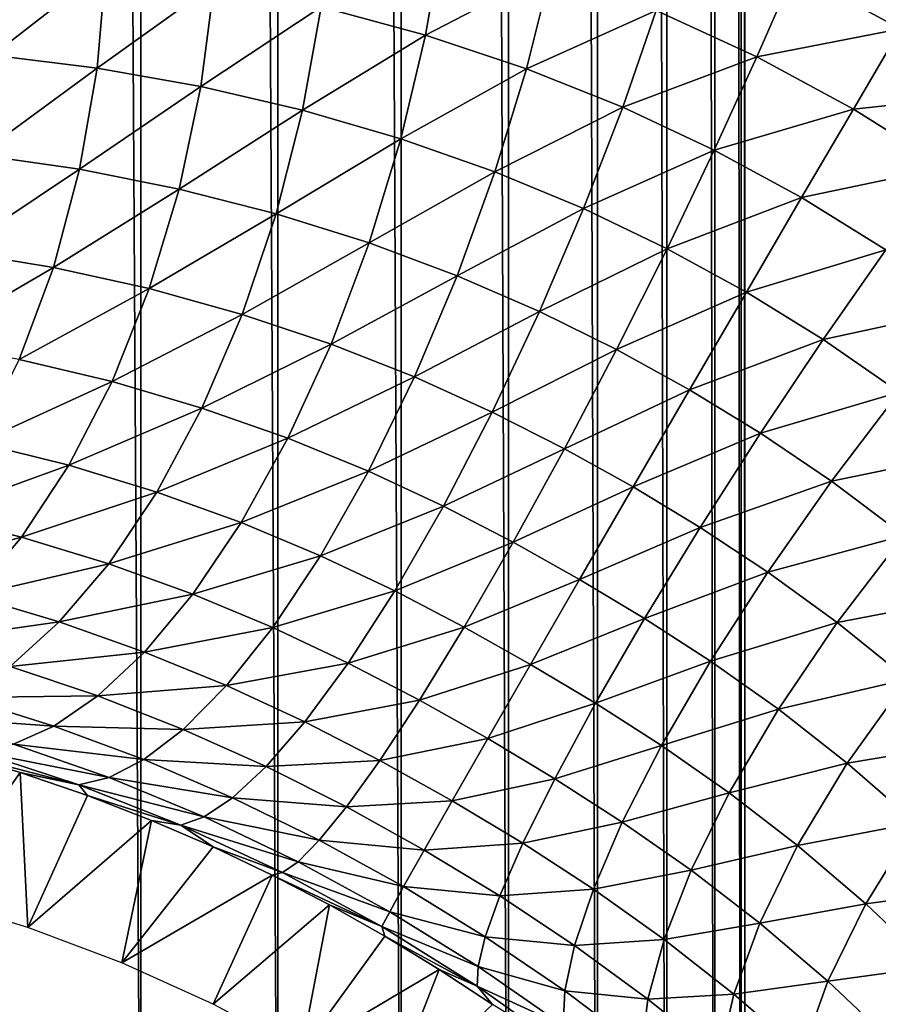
# Model space of a CAD drawing. Header units: millimetres. Extents: x -100 to 100, y -30 to 32.
# Tile 55 of 127: x -5.16 to -4.557, y -8.562 to -7.871. Entities that reach past the tile are written whole.
import ezdxf

# ---------------------------------------------------------------- set-up
doc = ezdxf.new("R2010")
doc.units = ezdxf.units.MM
doc.header["$LTSCALE"] = 81.481481
for name, color, linetype in [('3', 7, 'CONTINUOUS'), ('53', 7, 'CONTINUOUS'), ('6', 7, 'CONTINUOUS'), ('61', 7, 'CONTINUOUS'), ('62', 7, 'CONTINUOUS'), ('65', 7, 'CONTINUOUS'), ('70', 7, 'CONTINUOUS'), ('72', 7, 'CONTINUOUS'), ('75', 7, 'CONTINUOUS'), ('81', 7, 'CONTINUOUS'), ('83', 7, 'CONTINUOUS')]:
    doc.layers.add(name, color=color, linetype=linetype)

msp = doc.modelspace()

# ---------------------------------------------------------------- linework, layer by layer
at = {"layer": '3', "color": 7, "linetype": 'Continuous'}
for points in [[(-100, 30, -2), (100, 30, -2), (-100, -30, -2), (-100, 30, -2)], [(-100, -30, -2), (100, 30, -2), (100, -30, -2), (-100, -30, -2)]]:
    msp.add_3dface(points, dxfattribs=at)
at = {"layer": '53', "color": 7, "linetype": 'Continuous'}
for points in [[(79, 27.8, 669.2), (-79, 27.8, 669.2), (79, -27.8, 669.2), (79, 27.8, 669.2)], [(79, -27.8, 669.2), (-79, 27.8, 669.2), (-79, -27.8, 669.2), (79, -27.8, 669.2)]]:
    msp.add_3dface(points, dxfattribs=at)
at = {"layer": '6', "color": 7, "linetype": 'Continuous'}
for points in [[(-98, -28), (98, -28), (-98, 28), (-98, -28)], [(-98, 28), (98, -28), (98, 28), (-98, 28)]]:
    msp.add_3dface(points, dxfattribs=at)
at = {"layer": '61', "color": 7, "linetype": 'Continuous'}
for points in [[(51, 23, 14), (51, -23, 14), (-50, -23, 14), (51, 23, 14)], [(-50, 23, 14), (51, 23, 14), (-50, -23, 14), (-50, 23, 14)]]:
    msp.add_3dface(points, dxfattribs=at)
at = {"layer": '62', "color": 7, "linetype": 'Continuous'}
for points in [[(-50, -23, 18), (51, -23, 18), (-50, 23, 18), (-50, -23, 18)], [(-50, 23, 18), (51, -23, 18), (51, 23, 18), (-50, 23, 18)]]:
    msp.add_3dface(points, dxfattribs=at)
at = {"layer": '65', "linetype": 'Continuous'}
for points in [[(38, -12, 3.1), (38, -3, 3.1), (-5.14369, 10.29799, 3.1), (38, -12, 3.1)], [(-5.04195, 10.2423, 3.1), (38, -12, 3.1), (-5.14369, 10.29799, 3.1), (-5.04195, 10.2423, 3.1)], [(11.39107, 0.7547, 3.1), (38, -12, 3.1), (-5.04195, 10.2423, 3.1), (11.39107, 0.7547, 3.1)], [(-4.65088, 9.56496, 3.1), (-4.65352, 9.449, 3.1), (-4.65088, -9.56496, 3.1), (-4.65088, 9.56496, 3.1)], [(10.50984, -0.69443, 3.1), (-4.65088, 9.56496, 3.1), (-4.65088, -9.56496, 3.1), (10.50984, -0.69443, 3.1)], [(-4.65352, 9.449, 3.1), (-4.67193, 9.33445, 3.1), (-4.65352, -9.449, 3.1), (-4.65352, 9.449, 3.1)], [(-4.65088, -9.56496, 3.1), (-4.65352, 9.449, 3.1), (-4.65352, -9.449, 3.1), (-4.65088, -9.56496, 3.1)], [(-4.67193, 9.33445, 3.1), (-4.70577, 9.22346, 3.1), (-4.67193, -9.33445, 3.1), (-4.67193, 9.33445, 3.1)], [(-4.65352, -9.449, 3.1), (-4.67193, 9.33445, 3.1), (-4.67193, -9.33445, 3.1), (-4.65352, -9.449, 3.1)], [(-4.70577, 9.22346, 3.1), (-4.7544, 9.11814, 3.1), (-4.70577, -9.22346, 3.1), (-4.70577, 9.22346, 3.1)], [(-4.67193, -9.33445, 3.1), (-4.70577, 9.22346, 3.1), (-4.70577, -9.22346, 3.1), (-4.67193, -9.33445, 3.1)], [(-4.7544, 9.11814, 3.1), (-4.8169, 9.02044, 3.1), (-4.7544, -9.11814, 3.1), (-4.7544, 9.11814, 3.1)], [(-4.70577, -9.22346, 3.1), (-4.7544, 9.11814, 3.1), (-4.7544, -9.11814, 3.1), (-4.70577, -9.22346, 3.1)], [(-4.8169, 9.02044, 3.1), (-4.89216, 8.93212, 3.1), (-4.8169, -9.02044, 3.1), (-4.8169, 9.02044, 3.1)], [(-4.7544, -9.11814, 3.1), (-4.8169, 9.02044, 3.1), (-4.8169, -9.02044, 3.1), (-4.7544, -9.11814, 3.1)], [(-4.89216, 8.93212, 3.1), (-4.97874, 8.85488, 3.1), (-4.89216, -8.93212, 3.1), (-4.89216, 8.93212, 3.1)], [(-4.8169, -9.02044, 3.1), (-4.89216, 8.93212, 3.1), (-4.89216, -8.93212, 3.1), (-4.8169, -9.02044, 3.1)], [(-4.97874, 8.85488, 3.1), (-5.075, 8.79016, 3.1), (-4.97874, -8.85488, 3.1), (-4.97874, 8.85488, 3.1)], [(-4.89216, -8.93212, 3.1), (-4.97874, 8.85488, 3.1), (-4.97874, -8.85488, 3.1), (-4.89216, -8.93212, 3.1)], [(-5.075, 8.79016, 3.1), (-5.17918, 8.73915, 3.1), (-5.075, -8.79016, 3.1), (-5.075, 8.79016, 3.1)], [(-4.97874, -8.85488, 3.1), (-5.075, 8.79016, 3.1), (-5.075, -8.79016, 3.1), (-4.97874, -8.85488, 3.1)], [(-5.075, -8.79016, 3.1), (-5.17918, 8.73915, 3.1), (-5.17918, -8.73915, 3.1), (-5.075, -8.79016, 3.1)], [(10.60893, -0.7547, 3.1), (10.50984, -0.69443, 3.1), (-4.65088, -9.56496, 3.1), (10.60893, -0.7547, 3.1)], [(10.71534, -0.80092, 3.1), (10.60893, -0.7547, 3.1), (-4.65088, -9.56496, 3.1), (10.71534, -0.80092, 3.1)], [(46, -16, 3.1), (10.71534, -0.80092, 3.1), (-4.65088, -9.56496, 3.1), (46, -16, 3.1)]]:
    msp.add_3dface(points, dxfattribs=at)
at = {"layer": '70', "color": 253, "linetype": 'Continuous', "true_color": 0xaab4c3}
for points in [[(-4.94842, -7.86169, 6.5228), (-4.86293, -7.81156, 6.47075), (-4.87508, -7.88151, 6.48506), (-4.94842, -7.86169, 6.5228)], [(-4.86293, -7.81156, 6.47075), (-4.7868, -7.83571, 6.43935), (-4.87508, -7.88151, 6.48506), (-4.86293, -7.81156, 6.47075)], [(-5.17572, -7.82599, 6.68044), (-5.09962, -7.83385, 6.62127), (-5.17902, -7.89554, 6.67921), (-5.17572, -7.82599, 6.68044)], [(-4.61632, -7.8369, 6.37577), (-4.51249, -7.82771, 6.33602), (-4.54162, -7.87712, 6.37134), (-4.61632, -7.8369, 6.37577)], [(-5.17902, -7.89554, 6.67921), (-5.09962, -7.83385, 6.62127), (-5.10568, -7.90461, 6.62139), (-5.17902, -7.89554, 6.67921)], [(-5.09962, -7.83385, 6.62127), (-5.02354, -7.84574, 6.56839), (-5.10568, -7.90461, 6.62139), (-5.09962, -7.83385, 6.62127)], [(-4.87508, -7.88151, 6.48506), (-4.7868, -7.83571, 6.43935), (-4.80431, -7.90503, 6.45573), (-4.87508, -7.88151, 6.48506)], [(-4.7868, -7.83571, 6.43935), (-4.71317, -7.86417, 6.41701), (-4.80431, -7.90503, 6.45573), (-4.7868, -7.83571, 6.43935)], [(-4.71317, -7.86417, 6.41701), (-4.61632, -7.8369, 6.37577), (-4.64244, -7.89676, 6.40387), (-4.71317, -7.86417, 6.41701)], [(-4.61632, -7.8369, 6.37577), (-4.54162, -7.87712, 6.37134), (-4.64244, -7.89676, 6.40387), (-4.61632, -7.8369, 6.37577)], [(-5.10568, -7.90461, 6.62139), (-5.02354, -7.84574, 6.56839), (-5.03282, -7.91751, 6.57001), (-5.10568, -7.90461, 6.62139)], [(-5.02354, -7.84574, 6.56839), (-4.94842, -7.86169, 6.5228), (-5.03282, -7.91751, 6.57001), (-5.02354, -7.84574, 6.56839)], [(-5.03282, -7.91751, 6.57001), (-4.94842, -7.86169, 6.5228), (-4.96144, -7.93415, 6.52602), (-5.03282, -7.91751, 6.57001)], [(-4.94842, -7.86169, 6.5228), (-4.87508, -7.88151, 6.48506), (-4.96144, -7.93415, 6.52602), (-4.94842, -7.86169, 6.5228)], [(-4.80431, -7.90503, 6.45573), (-4.71317, -7.86417, 6.41701), (-4.73671, -7.93202, 6.43515), (-4.80431, -7.90503, 6.45573)], [(-4.71317, -7.86417, 6.41701), (-4.64244, -7.89676, 6.40387), (-4.73671, -7.93202, 6.43515), (-4.71317, -7.86417, 6.41701)], [(-4.64244, -7.89676, 6.40387), (-4.54162, -7.87712, 6.37134), (-4.57469, -7.93339, 6.39989), (-4.64244, -7.89676, 6.40387)], [(-4.54162, -7.87712, 6.37134), (-4.4701, -7.92211, 6.37698), (-4.57469, -7.93339, 6.39989), (-4.54162, -7.87712, 6.37134)], [(-4.96144, -7.93415, 6.52602), (-4.87508, -7.88151, 6.48506), (-4.89238, -7.95421, 6.4899), (-4.96144, -7.93415, 6.52602)], [(-4.87508, -7.88151, 6.48506), (-4.80431, -7.90503, 6.45573), (-4.89238, -7.95421, 6.4899), (-4.87508, -7.88151, 6.48506)], [(-5.17902, -7.89554, 6.67921), (-5.10568, -7.90461, 6.62139), (-5.18869, -7.9654, 6.67021), (-5.17902, -7.89554, 6.67921)], [(-4.73671, -7.93202, 6.43515), (-4.64244, -7.89676, 6.40387), (-4.67242, -7.96221, 6.42319), (-4.73671, -7.93202, 6.43515)], [(-4.64244, -7.89676, 6.40387), (-4.57469, -7.93339, 6.39989), (-4.67242, -7.96221, 6.42319), (-4.64244, -7.89676, 6.40387)], [(-5.18869, -7.9654, 6.67021), (-5.10568, -7.90461, 6.62139), (-5.11798, -7.97566, 6.6131), (-5.18869, -7.9654, 6.67021)], [(-5.10568, -7.90461, 6.62139), (-5.03282, -7.91751, 6.57001), (-5.11798, -7.97566, 6.6131), (-5.10568, -7.90461, 6.62139)], [(-4.89238, -7.95421, 6.4899), (-4.80431, -7.90503, 6.45573), (-4.82646, -7.97735, 6.4621), (-4.89238, -7.95421, 6.4899)], [(-4.80431, -7.90503, 6.45573), (-4.73671, -7.93202, 6.43515), (-4.82646, -7.97735, 6.4621), (-4.80431, -7.90503, 6.45573)], [(-5.11798, -7.97566, 6.6131), (-5.03282, -7.91751, 6.57001), (-5.04809, -7.98957, 6.56252), (-5.11798, -7.97566, 6.6131)], [(-5.03282, -7.91751, 6.57001), (-4.96144, -7.93415, 6.52602), (-5.04809, -7.98957, 6.56252), (-5.03282, -7.91751, 6.57001)], [(-4.57469, -7.93339, 6.39989), (-4.4701, -7.92211, 6.37698), (-4.50965, -7.97411, 6.40496), (-4.57469, -7.93339, 6.39989)], [(-5.04809, -7.98957, 6.56252), (-4.96144, -7.93415, 6.52602), (-4.98006, -8.00696, 6.51941), (-5.04809, -7.98957, 6.56252)], [(-4.96144, -7.93415, 6.52602), (-4.89238, -7.95421, 6.4899), (-4.98006, -8.00696, 6.51941), (-4.96144, -7.93415, 6.52602)], [(-4.82646, -7.97735, 6.4621), (-4.73671, -7.93202, 6.43515), (-4.76423, -8.00322, 6.44284), (-4.82646, -7.97735, 6.4621)], [(-4.73671, -7.93202, 6.43515), (-4.67242, -7.96221, 6.42319), (-4.76423, -8.00322, 6.44284), (-4.73671, -7.93202, 6.43515)], [(-4.67242, -7.96221, 6.42319), (-4.57469, -7.93339, 6.39989), (-4.6111, -7.99554, 6.41959), (-4.67242, -7.96221, 6.42319)], [(-4.57469, -7.93339, 6.39989), (-4.50965, -7.97411, 6.40496), (-4.6111, -7.99554, 6.41959), (-4.57469, -7.93339, 6.39989)], [(-4.98006, -8.00696, 6.51941), (-4.89238, -7.95421, 6.4899), (-4.91472, -8.02739, 6.48419), (-4.98006, -8.00696, 6.51941)], [(-4.89238, -7.95421, 6.4899), (-4.82646, -7.97735, 6.4621), (-4.91472, -8.02739, 6.48419), (-4.89238, -7.95421, 6.4899)], [(-5.18869, -7.9654, 6.67021), (-5.11798, -7.97566, 6.6131), (-5.20464, -8.03337, 6.65346), (-5.18869, -7.9654, 6.67021)], [(-4.76423, -8.00322, 6.44284), (-4.67242, -7.96221, 6.42319), (-4.7056, -8.03141, 6.43176), (-4.76423, -8.00322, 6.44284)], [(-4.67242, -7.96221, 6.42319), (-4.6111, -7.99554, 6.41959), (-4.7056, -8.03141, 6.43176), (-4.67242, -7.96221, 6.42319)], [(-5.20464, -8.03337, 6.65346), (-5.11798, -7.97566, 6.6131), (-5.13633, -8.04465, 6.59638), (-5.20464, -8.03337, 6.65346)], [(-5.11798, -7.97566, 6.6131), (-5.04809, -7.98957, 6.56252), (-5.13633, -8.04465, 6.59638), (-5.11798, -7.97566, 6.6131)], [(-4.6111, -7.99554, 6.41959), (-4.50965, -7.97411, 6.40496), (-4.55204, -8.03228, 6.42417), (-4.6111, -7.99554, 6.41959)], [(-4.91472, -8.02739, 6.48419), (-4.82646, -7.97735, 6.4621), (-4.8529, -8.0504, 6.45726), (-4.91472, -8.02739, 6.48419)], [(-4.82646, -7.97735, 6.4621), (-4.76423, -8.00322, 6.44284), (-4.8529, -8.0504, 6.45726), (-4.82646, -7.97735, 6.4621)], [(-5.13633, -8.04465, 6.59638), (-5.04809, -7.98957, 6.56252), (-5.06904, -8.05944, 6.54586), (-5.13633, -8.04465, 6.59638)], [(-5.04809, -7.98957, 6.56252), (-4.98006, -8.00696, 6.51941), (-5.06904, -8.05944, 6.54586), (-5.04809, -7.98957, 6.56252)], [(-4.7056, -8.03141, 6.43176), (-4.6111, -7.99554, 6.41959), (-4.64989, -8.06191, 6.42845), (-4.7056, -8.03141, 6.43176)], [(-4.6111, -7.99554, 6.41959), (-4.55204, -8.03228, 6.42417), (-4.64989, -8.06191, 6.42845), (-4.6111, -7.99554, 6.41959)], [(-4.8529, -8.0504, 6.45726), (-4.76423, -8.00322, 6.44284), (-4.79511, -8.0755, 6.43875), (-4.8529, -8.0504, 6.45726)], [(-4.76423, -8.00322, 6.44284), (-4.7056, -8.03141, 6.43176), (-4.79511, -8.0755, 6.43875), (-4.76423, -8.00322, 6.44284)], [(-5.06904, -8.05944, 6.54586), (-4.98006, -8.00696, 6.51941), (-5.00381, -8.07751, 6.50284), (-5.06904, -8.05944, 6.54586)], [(-4.98006, -8.00696, 6.51941), (-4.91472, -8.02739, 6.48419), (-5.00381, -8.07751, 6.50284), (-4.98006, -8.00696, 6.51941)], [(-5.00381, -8.07751, 6.50284), (-4.91472, -8.02739, 6.48419), (-4.94146, -8.09835, 6.46774), (-5.00381, -8.07751, 6.50284)], [(-4.91472, -8.02739, 6.48419), (-4.8529, -8.0504, 6.45726), (-4.94146, -8.09835, 6.46774), (-4.91472, -8.02739, 6.48419)], [(-5.20464, -8.03337, 6.65346), (-5.13633, -8.04465, 6.59638), (-5.22659, -8.09728, 6.62923), (-5.20464, -8.03337, 6.65346)], [(-4.79511, -8.0755, 6.43875), (-4.7056, -8.03141, 6.43176), (-4.74107, -8.10219, 6.42817), (-4.79511, -8.0755, 6.43875)], [(-4.7056, -8.03141, 6.43176), (-4.64989, -8.06191, 6.42845), (-4.74107, -8.10219, 6.42817), (-4.7056, -8.03141, 6.43176)], [(-4.64989, -8.06191, 6.42845), (-4.55204, -8.03228, 6.42417), (-4.59598, -8.09515, 6.43266), (-4.64989, -8.06191, 6.42845)], [(-4.55204, -8.03228, 6.42417), (-4.49416, -8.07323, 6.43715), (-4.59598, -8.09515, 6.43266), (-4.55204, -8.03228, 6.42417)], [(-5.22659, -8.09728, 6.62923), (-5.13633, -8.04465, 6.59638), (-5.16034, -8.10929, 6.57148), (-5.22659, -8.09728, 6.62923)], [(-5.13633, -8.04465, 6.59638), (-5.06904, -8.05944, 6.54586), (-5.16034, -8.10929, 6.57148), (-5.13633, -8.04465, 6.59638)], [(-4.94146, -8.09835, 6.46774), (-4.8529, -8.0504, 6.45726), (-4.88281, -8.12139, 6.44094), (-4.94146, -8.09835, 6.46774)], [(-4.8529, -8.0504, 6.45726), (-4.79511, -8.0755, 6.43875), (-4.88281, -8.12139, 6.44094), (-4.8529, -8.0504, 6.45726)], [(-5.16034, -8.10929, 6.57148), (-5.06904, -8.05944, 6.54586), (-5.09516, -8.1247, 6.52026), (-5.16034, -8.10929, 6.57148)], [(-5.06904, -8.05944, 6.54586), (-5.00381, -8.07751, 6.50284), (-5.09516, -8.1247, 6.52026), (-5.06904, -8.05944, 6.54586)], [(-4.74107, -8.10219, 6.42817), (-4.64989, -8.06191, 6.42845), (-4.68985, -8.13048, 6.42503), (-4.74107, -8.10219, 6.42817)], [(-4.64989, -8.06191, 6.42845), (-4.59598, -8.09515, 6.43266), (-4.68985, -8.13048, 6.42503), (-4.64989, -8.06191, 6.42845)], [(-5.09516, -8.1247, 6.52026), (-5.00381, -8.07751, 6.50284), (-5.03206, -8.14328, 6.47652), (-5.09516, -8.1247, 6.52026)], [(-5.00381, -8.07751, 6.50284), (-4.94146, -8.09835, 6.46774), (-5.03206, -8.14328, 6.47652), (-5.00381, -8.07751, 6.50284)], [(-4.88281, -8.12139, 6.44094), (-4.79511, -8.0755, 6.43875), (-4.82829, -8.14606, 6.42255), (-4.88281, -8.12139, 6.44094)], [(-4.79511, -8.0755, 6.43875), (-4.74107, -8.10219, 6.42817), (-4.82829, -8.14606, 6.42255), (-4.79511, -8.0755, 6.43875)], [(-4.59598, -8.09515, 6.43266), (-4.49416, -8.07323, 6.43715), (-4.54253, -8.13218, 6.44471), (-4.59598, -8.09515, 6.43266)], [(-5.03206, -8.14328, 6.47652), (-4.94146, -8.09835, 6.46774), (-4.97182, -8.16444, 6.44072), (-5.03206, -8.14328, 6.47652)], [(-4.94146, -8.09835, 6.46774), (-4.88281, -8.12139, 6.44094), (-4.97182, -8.16444, 6.44072), (-4.94146, -8.09835, 6.46774)], [(-4.68985, -8.13048, 6.42503), (-4.59598, -8.09515, 6.43266), (-4.64002, -8.16089, 6.42904), (-4.68985, -8.13048, 6.42503)], [(-4.59598, -8.09515, 6.43266), (-4.54253, -8.13218, 6.44471), (-4.64002, -8.16089, 6.42904), (-4.59598, -8.09515, 6.43266)], [(-4.82829, -8.14606, 6.42255), (-4.74107, -8.10219, 6.42817), (-4.77753, -8.1718, 6.41206), (-4.82829, -8.14606, 6.42255)], [(-4.74107, -8.10219, 6.42817), (-4.68985, -8.13048, 6.42503), (-4.77753, -8.1718, 6.41206), (-4.74107, -8.10219, 6.42817)], [(-5.16034, -8.10929, 6.57148), (-5.09516, -8.1247, 6.52026), (-5.18907, -8.16771, 6.53945), (-5.16034, -8.10929, 6.57148)], [(-5.18907, -8.16771, 6.53945), (-5.09516, -8.1247, 6.52026), (-5.12543, -8.18341, 6.48685), (-5.18907, -8.16771, 6.53945)], [(-5.09516, -8.1247, 6.52026), (-5.03206, -8.14328, 6.47652), (-5.12543, -8.18341, 6.48685), (-5.09516, -8.1247, 6.52026)], [(-4.97182, -8.16444, 6.44072), (-4.88281, -8.12139, 6.44094), (-4.9152, -8.1876, 6.41329), (-4.97182, -8.16444, 6.44072)], [(-4.88281, -8.12139, 6.44094), (-4.82829, -8.14606, 6.42255), (-4.9152, -8.1876, 6.41329), (-4.88281, -8.12139, 6.44094)], [(-4.77753, -8.1718, 6.41206), (-4.68985, -8.13048, 6.42503), (-4.72942, -8.19858, 6.40895), (-4.77753, -8.1718, 6.41206)], [(-4.68985, -8.13048, 6.42503), (-4.64002, -8.16089, 6.42904), (-4.72942, -8.19858, 6.40895), (-4.68985, -8.13048, 6.42503)], [(-4.64002, -8.16089, 6.42904), (-4.54253, -8.13218, 6.44471), (-4.59007, -8.19466, 6.44054), (-4.64002, -8.16089, 6.42904)], [(-4.54253, -8.13218, 6.44471), (-4.48905, -8.17366, 6.46495), (-4.59007, -8.19466, 6.44054), (-4.54253, -8.13218, 6.44471)], [(-5.12543, -8.18341, 6.48685), (-5.03206, -8.14328, 6.47652), (-5.0637, -8.20221, 6.44168), (-5.12543, -8.18341, 6.48685)], [(-5.03206, -8.14328, 6.47652), (-4.97182, -8.16444, 6.44072), (-5.0637, -8.20221, 6.44168), (-5.03206, -8.14328, 6.47652)], [(-4.9152, -8.1876, 6.41329), (-4.82829, -8.14606, 6.42255), (-4.86261, -8.21217, 6.39437), (-4.9152, -8.1876, 6.41329)], [(-4.82829, -8.14606, 6.42255), (-4.77753, -8.1718, 6.41206), (-4.86261, -8.21217, 6.39437), (-4.82829, -8.14606, 6.42255)], [(-4.72942, -8.19858, 6.40895), (-4.64002, -8.16089, 6.42904), (-4.6824, -8.227, 6.41292), (-4.72942, -8.19858, 6.40895)], [(-4.64002, -8.16089, 6.42904), (-4.59007, -8.19466, 6.44054), (-4.6824, -8.227, 6.41292), (-4.64002, -8.16089, 6.42904)], [(-5.18907, -8.16771, 6.53945), (-5.12543, -8.18341, 6.48685), (-5.22145, -8.21827, 6.50155), (-5.18907, -8.16771, 6.53945)], [(-5.0637, -8.20221, 6.44168), (-4.97182, -8.16444, 6.44072), (-5.00459, -8.22356, 6.40447), (-5.0637, -8.20221, 6.44168)], [(-4.97182, -8.16444, 6.44072), (-4.9152, -8.1876, 6.41329), (-5.00459, -8.22356, 6.40447), (-4.97182, -8.16444, 6.44072)], [(-4.86261, -8.21217, 6.39437), (-4.77753, -8.1718, 6.41206), (-4.81361, -8.23751, 6.38354), (-4.86261, -8.21217, 6.39437)], [(-4.77753, -8.1718, 6.41206), (-4.72942, -8.19858, 6.40895), (-4.81361, -8.23751, 6.38354), (-4.77753, -8.1718, 6.41206)], [(-4.59007, -8.19466, 6.44054), (-4.48905, -8.17366, 6.46495), (-4.53938, -8.23267, 6.46001), (-4.59007, -8.19466, 6.44054)], [(-5.22145, -8.21827, 6.50155), (-5.12543, -8.18341, 6.48685), (-5.1587, -8.23384, 6.44703), (-5.22145, -8.21827, 6.50155)], [(-5.12543, -8.18341, 6.48685), (-5.0637, -8.20221, 6.44168), (-5.1587, -8.23384, 6.44703), (-5.12543, -8.18341, 6.48685)], [(-5.00459, -8.22356, 6.40447), (-4.9152, -8.1876, 6.41329), (-4.94882, -8.24688, 6.37572), (-5.00459, -8.22356, 6.40447)], [(-4.9152, -8.1876, 6.41329), (-4.86261, -8.21217, 6.39437), (-4.94882, -8.24688, 6.37572), (-4.9152, -8.1876, 6.41329)], [(-4.6824, -8.227, 6.41292), (-4.59007, -8.19466, 6.44054), (-4.63485, -8.25838, 6.42432), (-4.6824, -8.227, 6.41292)], [(-4.59007, -8.19466, 6.44054), (-4.53938, -8.23267, 6.46001), (-4.63485, -8.25838, 6.42432), (-4.59007, -8.19466, 6.44054)], [(-5.1587, -8.23384, 6.44703), (-5.0637, -8.20221, 6.44168), (-5.0975, -8.25252, 6.39985), (-5.1587, -8.23384, 6.44703)], [(-5.0637, -8.20221, 6.44168), (-5.00459, -8.22356, 6.40447), (-5.0975, -8.25252, 6.39985), (-5.0637, -8.20221, 6.44168)], [(-4.81361, -8.23751, 6.38354), (-4.72942, -8.19858, 6.40895), (-4.76707, -8.26357, 6.38031), (-4.81361, -8.23751, 6.38354)], [(-4.72942, -8.19858, 6.40895), (-4.6824, -8.227, 6.41292), (-4.76707, -8.26357, 6.38031), (-4.72942, -8.19858, 6.40895)], [(-4.94882, -8.24688, 6.37572), (-4.86261, -8.21217, 6.39437), (-4.89676, -8.27159, 6.3557), (-4.94882, -8.24688, 6.37572)], [(-4.86261, -8.21217, 6.39437), (-4.81361, -8.23751, 6.38354), (-4.89676, -8.27159, 6.3557), (-4.86261, -8.21217, 6.39437)], [(-5.22145, -8.21827, 6.50155), (-5.1587, -8.23384, 6.44703), (-5.25626, -8.26013, 6.45935), (-5.22145, -8.21827, 6.50155)], [(-5.0975, -8.25252, 6.39985), (-5.00459, -8.22356, 6.40447), (-5.03852, -8.27384, 6.36064), (-5.0975, -8.25252, 6.39985)], [(-5.00459, -8.22356, 6.40447), (-4.94882, -8.24688, 6.37572), (-5.03852, -8.27384, 6.36064), (-5.00459, -8.22356, 6.40447)], [(-4.76707, -8.26357, 6.38031), (-4.6824, -8.227, 6.41292), (-4.72143, -8.29095, 6.38442), (-4.76707, -8.26357, 6.38031)], [(-4.6824, -8.227, 6.41292), (-4.63485, -8.25838, 6.42432), (-4.72143, -8.29095, 6.38442), (-4.6824, -8.227, 6.41292)], [(-5.25626, -8.26013, 6.45935), (-5.1587, -8.23384, 6.44703), (-5.19372, -8.27517, 6.40251), (-5.25626, -8.26013, 6.45935)], [(-5.1587, -8.23384, 6.44703), (-5.0975, -8.25252, 6.39985), (-5.19372, -8.27517, 6.40251), (-5.1587, -8.23384, 6.44703)], [(-4.89676, -8.27159, 6.3557), (-4.81361, -8.23751, 6.38354), (-4.84799, -8.29705, 6.34414), (-4.89676, -8.27159, 6.3557)], [(-4.81361, -8.23751, 6.38354), (-4.76707, -8.26357, 6.38031), (-4.84799, -8.29705, 6.34414), (-4.81361, -8.23751, 6.38354)], [(-4.63485, -8.25838, 6.42432), (-4.53938, -8.23267, 6.46001), (-4.58611, -8.29374, 6.44367), (-4.63485, -8.25838, 6.42432)], [(-4.53938, -8.23267, 6.46001), (-4.48864, -8.27514, 6.48783), (-4.58611, -8.29374, 6.44367), (-4.53938, -8.23267, 6.46001)], [(-5.03852, -8.27384, 6.36064), (-4.94882, -8.24688, 6.37572), (-4.98239, -8.29729, 6.33003), (-5.03852, -8.27384, 6.36064)], [(-4.94882, -8.24688, 6.37572), (-4.89676, -8.27159, 6.3557), (-4.98239, -8.29729, 6.33003), (-4.94882, -8.24688, 6.37572)], [(-5.19372, -8.27517, 6.40251), (-5.0975, -8.25252, 6.39985), (-5.13226, -8.29342, 6.3529), (-5.19372, -8.27517, 6.40251)], [(-5.0975, -8.25252, 6.39985), (-5.03852, -8.27384, 6.36064), (-5.13226, -8.29342, 6.3529), (-5.0975, -8.25252, 6.39985)], [(-4.72143, -8.29095, 6.38442), (-4.63485, -8.25838, 6.42432), (-4.67507, -8.32097, 6.3962), (-4.72143, -8.29095, 6.38442)], [(-4.63485, -8.25838, 6.42432), (-4.58611, -8.29374, 6.44367), (-4.67507, -8.32097, 6.3962), (-4.63485, -8.25838, 6.42432)], [(-4.84799, -8.29705, 6.34414), (-4.76707, -8.26357, 6.38031), (-4.80148, -8.32317, 6.34068), (-4.84799, -8.29705, 6.34414)], [(-4.76707, -8.26357, 6.38031), (-4.72143, -8.29095, 6.38442), (-4.80148, -8.32317, 6.34068), (-4.76707, -8.26357, 6.38031)], [(-4.98239, -8.29729, 6.33003), (-4.89676, -8.27159, 6.3557), (-4.92946, -8.32234, 6.30843), (-4.98239, -8.29729, 6.33003)], [(-4.89676, -8.27159, 6.3557), (-4.84799, -8.29705, 6.34414), (-4.92946, -8.32234, 6.30843), (-4.89676, -8.27159, 6.3557)], [(-5.19372, -8.27517, 6.40251), (-5.13226, -8.29342, 6.3529), (-5.22925, -8.30711, 6.35515), (-5.19372, -8.27517, 6.40251)], [(-5.13226, -8.29342, 6.3529), (-5.03852, -8.27384, 6.36064), (-5.07244, -8.3145, 6.31128), (-5.13226, -8.29342, 6.3529)], [(-5.03852, -8.27384, 6.36064), (-4.98239, -8.29729, 6.33003), (-5.07244, -8.3145, 6.31128), (-5.03852, -8.27384, 6.36064)], [(-4.58611, -8.29374, 6.44367), (-4.48864, -8.27514, 6.48783), (-4.53687, -8.33345, 6.47136), (-4.58611, -8.29374, 6.44367)], [(-5.22925, -8.30711, 6.35515), (-5.13226, -8.29342, 6.3529), (-5.16675, -8.32462, 6.30288), (-5.22925, -8.30711, 6.35515)], [(-5.13226, -8.29342, 6.3529), (-5.07244, -8.3145, 6.31128), (-5.16675, -8.32462, 6.30288), (-5.13226, -8.29342, 6.3529)], [(-4.80148, -8.32317, 6.34068), (-4.72143, -8.29095, 6.38442), (-4.7558, -8.35048, 6.34509), (-4.80148, -8.32317, 6.34068)], [(-4.72143, -8.29095, 6.38442), (-4.67507, -8.32097, 6.3962), (-4.7558, -8.35048, 6.34509), (-4.72143, -8.29095, 6.38442)], [(-4.67507, -8.32097, 6.3962), (-4.58611, -8.29374, 6.44367), (-4.62738, -8.35469, 6.41609), (-4.67507, -8.32097, 6.3962)], [(-4.58611, -8.29374, 6.44367), (-4.53687, -8.33345, 6.47136), (-4.62738, -8.35469, 6.41609), (-4.58611, -8.29374, 6.44367)], [(-5.07244, -8.3145, 6.31128), (-4.98239, -8.29729, 6.33003), (-5.01482, -8.33801, 6.27841), (-5.07244, -8.3145, 6.31128)], [(-4.98239, -8.29729, 6.33003), (-4.92946, -8.32234, 6.30843), (-5.01482, -8.33801, 6.27841), (-4.98239, -8.29729, 6.33003)], [(-4.92946, -8.32234, 6.30843), (-4.84799, -8.29705, 6.34414), (-4.87942, -8.34838, 6.29583), (-4.92946, -8.32234, 6.30843)], [(-4.84799, -8.29705, 6.34414), (-4.80148, -8.32317, 6.34068), (-4.87942, -8.34838, 6.29583), (-4.84799, -8.29705, 6.34414)], [(-5.16675, -8.32462, 6.30288), (-5.07244, -8.3145, 6.31128), (-5.10522, -8.34527, 6.25863), (-5.16675, -8.32462, 6.30288)], [(-5.07244, -8.3145, 6.31128), (-5.01482, -8.33801, 6.27841), (-5.10522, -8.34527, 6.25863), (-5.07244, -8.3145, 6.31128)], [(-4.7558, -8.35048, 6.34509), (-4.67507, -8.32097, 6.3962), (-4.70947, -8.38021, 6.35765), (-4.7558, -8.35048, 6.34509)], [(-4.67507, -8.32097, 6.3962), (-4.62738, -8.35469, 6.41609), (-4.70947, -8.38021, 6.35765), (-4.67507, -8.32097, 6.3962)], [(-5.16675, -8.32462, 6.30288), (-5.10522, -8.34527, 6.25863), (-5.20003, -8.34645, 6.25161), (-5.16675, -8.32462, 6.30288)], [(-5.01482, -8.33801, 6.27841), (-4.92946, -8.32234, 6.30843), (-4.95977, -8.36354, 6.25492), (-5.01482, -8.33801, 6.27841)], [(-4.92946, -8.32234, 6.30843), (-4.87942, -8.34838, 6.29583), (-4.95977, -8.36354, 6.25492), (-4.92946, -8.32234, 6.30843)], [(-4.87942, -8.34838, 6.29583), (-4.80148, -8.32317, 6.34068), (-4.83145, -8.3753, 6.29203), (-4.87942, -8.34838, 6.29583)], [(-4.80148, -8.32317, 6.34068), (-4.7558, -8.35048, 6.34509), (-4.83145, -8.3753, 6.29203), (-4.80148, -8.32317, 6.34068)], [(-4.62738, -8.35469, 6.41609), (-4.53687, -8.33345, 6.47136), (-4.57903, -8.39256, 6.44443), (-4.62738, -8.35469, 6.41609)], [(-4.53687, -8.33345, 6.47136), (-4.48791, -8.37734, 6.50727), (-4.57903, -8.39256, 6.44443), (-4.53687, -8.33345, 6.47136)], [(-5.10522, -8.34527, 6.25863), (-5.01482, -8.33801, 6.27841), (-5.04516, -8.36879, 6.2233), (-5.10522, -8.34527, 6.25863)], [(-5.01482, -8.33801, 6.27841), (-4.95977, -8.36354, 6.25492), (-5.04516, -8.36879, 6.2233), (-5.01482, -8.33801, 6.27841)], [(-5.20003, -8.34645, 6.25161), (-5.13607, -8.36651, 6.20465), (-5.2314, -8.35979, 6.20065), (-5.20003, -8.34645, 6.25161)], [(-5.20003, -8.34645, 6.25161), (-5.10522, -8.34527, 6.25863), (-5.13607, -8.36651, 6.20465), (-5.20003, -8.34645, 6.25161)], [(-5.10522, -8.34527, 6.25863), (-5.04516, -8.36879, 6.2233), (-5.13607, -8.36651, 6.20465), (-5.10522, -8.34527, 6.25863)], [(-4.95977, -8.36354, 6.25492), (-4.87942, -8.34838, 6.29583), (-4.90713, -8.39057, 6.24105), (-4.95977, -8.36354, 6.25492)], [(-4.87942, -8.34838, 6.29583), (-4.83145, -8.3753, 6.29203), (-4.90713, -8.39057, 6.24105), (-4.87942, -8.34838, 6.29583)], [(-4.83145, -8.3753, 6.29203), (-4.7558, -8.35048, 6.34509), (-4.78439, -8.40347, 6.29687), (-4.83145, -8.3753, 6.29203)], [(-4.7558, -8.35048, 6.34509), (-4.70947, -8.38021, 6.35765), (-4.78439, -8.40347, 6.29687), (-4.7558, -8.35048, 6.34509)], [(-4.70947, -8.38021, 6.35765), (-4.62738, -8.35469, 6.41609), (-4.66193, -8.41337, 6.37867), (-4.70947, -8.38021, 6.35765)], [(-4.62738, -8.35469, 6.41609), (-4.57903, -8.39256, 6.44443), (-4.66193, -8.41337, 6.37867), (-4.62738, -8.35469, 6.41609)], [(-5.2314, -8.35979, 6.20065), (-5.13607, -8.36651, 6.20465), (-5.16443, -8.37919, 6.15106), (-5.2314, -8.35979, 6.20065)], [(-5.13607, -8.36651, 6.20465), (-5.07276, -8.39001, 6.16681), (-5.16443, -8.37919, 6.15106), (-5.13607, -8.36651, 6.20465)], [(-5.13607, -8.36651, 6.20465), (-5.04516, -8.36879, 6.2233), (-5.07276, -8.39001, 6.16681), (-5.13607, -8.36651, 6.20465)], [(-5.04516, -8.36879, 6.2233), (-4.98693, -8.39492, 6.19772), (-5.07276, -8.39001, 6.16681), (-5.04516, -8.36879, 6.2233)], [(-5.04516, -8.36879, 6.2233), (-4.95977, -8.36354, 6.25492), (-4.98693, -8.39492, 6.19772), (-5.04516, -8.36879, 6.2233)], [(-4.95977, -8.36354, 6.25492), (-4.90713, -8.39057, 6.24105), (-4.98693, -8.39492, 6.19772), (-4.95977, -8.36354, 6.25492)], [(-4.90713, -8.39057, 6.24105), (-4.83145, -8.3753, 6.29203), (-4.85639, -8.4189, 6.23683), (-4.90713, -8.39057, 6.24105)], [(-4.83145, -8.3753, 6.29203), (-4.78439, -8.40347, 6.29687), (-4.85639, -8.4189, 6.23683), (-4.83145, -8.3753, 6.29203)], [(-5.16443, -8.37919, 6.15106), (-5.0973, -8.40264, 6.11075), (-5.18994, -8.38436, 6.09925), (-5.16443, -8.37919, 6.15106)], [(-5.16443, -8.37919, 6.15106), (-5.07276, -8.39001, 6.16681), (-5.0973, -8.40264, 6.11075), (-5.16443, -8.37919, 6.15106)], [(-4.78439, -8.40347, 6.29687), (-4.70947, -8.38021, 6.35765), (-4.73696, -8.43398, 6.31054), (-4.78439, -8.40347, 6.29687)], [(-4.70947, -8.38021, 6.35765), (-4.66193, -8.41337, 6.37867), (-4.73696, -8.43398, 6.31054), (-4.70947, -8.38021, 6.35765)], [(-4.57903, -8.39256, 6.44443), (-4.48791, -8.37734, 6.50727), (-4.53081, -8.43445, 6.48102), (-4.57903, -8.39256, 6.44443)], [(-5.18994, -8.38436, 6.09925), (-5.11861, -8.40778, 6.05663), (-5.20898, -8.38423, 6.0493), (-5.18994, -8.38436, 6.09925)], [(-5.20898, -8.38423, 6.0493), (-5.11861, -8.40778, 6.05663), (-5.15969, -8.39903, 6.01923), (-5.20898, -8.38423, 6.0493)], [(-5.18994, -8.38436, 6.09925), (-5.0973, -8.40264, 6.11075), (-5.11861, -8.40778, 6.05663), (-5.18994, -8.38436, 6.09925)], [(-5.07276, -8.39001, 6.16681), (-5.01052, -8.41681, 6.1391), (-5.0973, -8.40264, 6.11075), (-5.07276, -8.39001, 6.16681)], [(-5.07276, -8.39001, 6.16681), (-4.98693, -8.39492, 6.19772), (-5.01052, -8.41681, 6.1391), (-5.07276, -8.39001, 6.16681)], [(-4.98693, -8.39492, 6.19772), (-4.9306, -8.42323, 6.18248), (-5.01052, -8.41681, 6.1391), (-4.98693, -8.39492, 6.19772)], [(-4.98693, -8.39492, 6.19772), (-4.90713, -8.39057, 6.24105), (-4.9306, -8.42323, 6.18248), (-4.98693, -8.39492, 6.19772)], [(-4.90713, -8.39057, 6.24105), (-4.85639, -8.4189, 6.23683), (-4.9306, -8.42323, 6.18248), (-4.90713, -8.39057, 6.24105)], [(-4.66193, -8.41337, 6.37867), (-4.57903, -8.39256, 6.44443), (-4.61388, -8.45039, 6.40834), (-4.66193, -8.41337, 6.37867)], [(-4.57903, -8.39256, 6.44443), (-4.53081, -8.43445, 6.48102), (-4.61388, -8.45039, 6.40834), (-4.57903, -8.39256, 6.44443)], [(-5.15969, -8.39903, 6.01923), (-5.11861, -8.40778, 6.05663), (-5.11248, -8.41527, 5.99493), (-5.15969, -8.39903, 6.01923)], [(-5.0973, -8.40264, 6.11075), (-5.03047, -8.43018, 6.08097), (-5.11861, -8.40778, 6.05663), (-5.0973, -8.40264, 6.11075)], [(-5.0973, -8.40264, 6.11075), (-5.01052, -8.41681, 6.1391), (-5.03047, -8.43018, 6.08097), (-5.0973, -8.40264, 6.11075)], [(-4.85639, -8.4189, 6.23683), (-4.78439, -8.40347, 6.29687), (-4.80677, -8.44878, 6.2422), (-4.85639, -8.4189, 6.23683)], [(-4.78439, -8.40347, 6.29687), (-4.73696, -8.43398, 6.31054), (-4.80677, -8.44878, 6.2422), (-4.78439, -8.40347, 6.29687)], [(-5.11861, -8.40778, 6.05663), (-5.03047, -8.43018, 6.08097), (-5.04684, -8.43612, 6.0249), (-5.11861, -8.40778, 6.05663)], [(-5.11861, -8.40778, 6.05663), (-5.04684, -8.43612, 6.0249), (-5.11248, -8.41527, 5.99493), (-5.11861, -8.40778, 6.05663)], [(-5.11248, -8.41527, 5.99493), (-5.04684, -8.43612, 6.0249), (-5.06741, -8.43275, 5.97597), (-5.11248, -8.41527, 5.99493)], [(-5.01052, -8.41681, 6.1391), (-4.94967, -8.44664, 6.12244), (-5.03047, -8.43018, 6.08097), (-5.01052, -8.41681, 6.1391)], [(-5.01052, -8.41681, 6.1391), (-4.9306, -8.42323, 6.18248), (-4.94967, -8.44664, 6.12244), (-5.01052, -8.41681, 6.1391)], [(-4.73696, -8.43398, 6.31054), (-4.66193, -8.41337, 6.37867), (-4.68875, -8.46769, 6.33319), (-4.73696, -8.43398, 6.31054)], [(-4.66193, -8.41337, 6.37867), (-4.61388, -8.45039, 6.40834), (-4.68875, -8.46769, 6.33319), (-4.66193, -8.41337, 6.37867)], [(-4.9306, -8.42323, 6.18248), (-4.87604, -8.45349, 6.17781), (-4.94967, -8.44664, 6.12244), (-4.9306, -8.42323, 6.18248)], [(-4.9306, -8.42323, 6.18248), (-4.85639, -8.4189, 6.23683), (-4.87604, -8.45349, 6.17781), (-4.9306, -8.42323, 6.18248)], [(-4.85639, -8.4189, 6.23683), (-4.80677, -8.44878, 6.2422), (-4.87604, -8.45349, 6.17781), (-4.85639, -8.4189, 6.23683)], [(-5.03047, -8.43018, 6.08097), (-4.96454, -8.46168, 6.06293), (-5.04684, -8.43612, 6.0249), (-5.03047, -8.43018, 6.08097)], [(-5.03047, -8.43018, 6.08097), (-4.94967, -8.44664, 6.12244), (-4.96454, -8.46168, 6.06293), (-5.03047, -8.43018, 6.08097)], [(-5.06741, -8.43275, 5.97597), (-5.04684, -8.43612, 6.0249), (-5.02422, -8.45137, 5.96197), (-5.06741, -8.43275, 5.97597)], [(-5.04684, -8.43612, 6.0249), (-4.96454, -8.46168, 6.06293), (-4.97551, -8.46939, 6.00557), (-5.04684, -8.43612, 6.0249)], [(-5.04684, -8.43612, 6.0249), (-4.97551, -8.46939, 6.00557), (-5.02422, -8.45137, 5.96197), (-5.04684, -8.43612, 6.0249)], [(-4.80677, -8.44878, 6.2422), (-4.73696, -8.43398, 6.31054), (-4.75728, -8.48104, 6.25722), (-4.80677, -8.44878, 6.2422)], [(-4.73696, -8.43398, 6.31054), (-4.68875, -8.46769, 6.33319), (-4.75728, -8.48104, 6.25722), (-4.73696, -8.43398, 6.31054)], [(-4.61388, -8.45039, 6.40834), (-4.53081, -8.43445, 6.48102), (-4.56608, -8.49118, 6.44634), (-4.61388, -8.45039, 6.40834)], [(-4.53081, -8.43445, 6.48102), (-4.48353, -8.48004, 6.52547), (-4.56608, -8.49118, 6.44634), (-4.53081, -8.43445, 6.48102)], [(-5.02422, -8.45137, 5.96197), (-4.97551, -8.46939, 6.00557), (-4.98278, -8.47105, 5.95263), (-5.02422, -8.45137, 5.96197)], [(-4.94967, -8.44664, 6.12244), (-4.8905, -8.47921, 6.11731), (-4.96454, -8.46168, 6.06293), (-4.94967, -8.44664, 6.12244)], [(-4.94967, -8.44664, 6.12244), (-4.87604, -8.45349, 6.17781), (-4.8905, -8.47921, 6.11731), (-4.94967, -8.44664, 6.12244)], [(-4.87604, -8.45349, 6.17781), (-4.80677, -8.44878, 6.2422), (-4.82291, -8.48574, 6.18374), (-4.87604, -8.45349, 6.17781)], [(-4.80677, -8.44878, 6.2422), (-4.75728, -8.48104, 6.25722), (-4.82291, -8.48574, 6.18374), (-4.80677, -8.44878, 6.2422)], [(-4.68875, -8.46769, 6.33319), (-4.61388, -8.45039, 6.40834), (-4.64046, -8.50493, 6.36473), (-4.68875, -8.46769, 6.33319)], [(-4.61388, -8.45039, 6.40834), (-4.56608, -8.49118, 6.44634), (-4.64046, -8.50493, 6.36473), (-4.61388, -8.45039, 6.40834)], [(-4.87604, -8.45349, 6.17781), (-4.82291, -8.48574, 6.18374), (-4.8905, -8.47921, 6.11731), (-4.87604, -8.45349, 6.17781)], [(-4.96454, -8.46168, 6.06293), (-4.90024, -8.4968, 6.05736), (-4.97551, -8.46939, 6.00557), (-4.96454, -8.46168, 6.06293)], [(-4.96454, -8.46168, 6.06293), (-4.8905, -8.47921, 6.11731), (-4.90024, -8.4968, 6.05736), (-4.96454, -8.46168, 6.06293)], [(-4.97551, -8.46939, 6.00557), (-4.90579, -8.5072, 5.99957), (-4.98278, -8.47105, 5.95263), (-4.97551, -8.46939, 6.00557)], [(-4.98278, -8.47105, 5.95263), (-4.90579, -8.5072, 5.99957), (-4.94261, -8.49191, 5.9475), (-4.98278, -8.47105, 5.95263)], [(-4.97551, -8.46939, 6.00557), (-4.90024, -8.4968, 6.05736), (-4.90579, -8.5072, 5.99957), (-4.97551, -8.46939, 6.00557)], [(-4.75728, -8.48104, 6.25722), (-4.68875, -8.46769, 6.33319), (-4.70767, -8.51631, 6.28183), (-4.75728, -8.48104, 6.25722)], [(-4.68875, -8.46769, 6.33319), (-4.64046, -8.50493, 6.36473), (-4.70767, -8.51631, 6.28183), (-4.68875, -8.46769, 6.33319)], [(-4.8905, -8.47921, 6.11731), (-4.83316, -8.51434, 6.12383), (-4.90024, -8.4968, 6.05736), (-4.8905, -8.47921, 6.11731)], [(-4.8905, -8.47921, 6.11731), (-4.82291, -8.48574, 6.18374), (-4.83316, -8.51434, 6.12383), (-4.8905, -8.47921, 6.11731)], [(-4.56608, -8.49118, 6.44634), (-4.48353, -8.48004, 6.52547), (-4.51929, -8.53545, 6.49221), (-4.56608, -8.49118, 6.44634)], [(-4.82291, -8.48574, 6.18374), (-4.77058, -8.52054, 6.20025), (-4.83316, -8.51434, 6.12383), (-4.82291, -8.48574, 6.18374)], [(-4.82291, -8.48574, 6.18374), (-4.75728, -8.48104, 6.25722), (-4.77058, -8.52054, 6.20025), (-4.82291, -8.48574, 6.18374)], [(-4.75728, -8.48104, 6.25722), (-4.70767, -8.51631, 6.28183), (-4.77058, -8.52054, 6.20025), (-4.75728, -8.48104, 6.25722)], [(-4.94261, -8.49191, 5.9475), (-4.90579, -8.5072, 5.99957), (-4.90358, -8.51395, 5.94651), (-4.94261, -8.49191, 5.9475)], [(-4.64046, -8.50493, 6.36473), (-4.56608, -8.49118, 6.44634), (-4.59278, -8.54559, 6.40474), (-4.64046, -8.50493, 6.36473)], [(-4.56608, -8.49118, 6.44634), (-4.51929, -8.53545, 6.49221), (-4.59278, -8.54559, 6.40474), (-4.56608, -8.49118, 6.44634)], [(-4.90024, -8.4968, 6.05736), (-4.83822, -8.53516, 6.06444), (-4.90579, -8.5072, 5.99957), (-4.90024, -8.4968, 6.05736)], [(-4.90024, -8.4968, 6.05736), (-4.83316, -8.51434, 6.12383), (-4.83822, -8.53516, 6.06444), (-4.90024, -8.4968, 6.05736)], [(-4.90579, -8.5072, 5.99957), (-4.83822, -8.53516, 6.06444), (-4.83883, -8.54896, 6.00719), (-4.90579, -8.5072, 5.99957)], [(-4.90579, -8.5072, 5.99957), (-4.83883, -8.54896, 6.00719), (-4.90358, -8.51395, 5.94651), (-4.90579, -8.5072, 5.99957)], [(-4.70767, -8.51631, 6.28183), (-4.64046, -8.50493, 6.36473), (-4.65865, -8.55475, 6.31565), (-4.70767, -8.51631, 6.28183)], [(-4.64046, -8.50493, 6.36473), (-4.59278, -8.54559, 6.40474), (-4.65865, -8.55475, 6.31565), (-4.64046, -8.50493, 6.36473)], [(-4.90358, -8.51395, 5.94651), (-4.83883, -8.54896, 6.00719), (-4.86546, -8.53728, 5.94942), (-4.90358, -8.51395, 5.94651)], [(-4.83316, -8.51434, 6.12383), (-4.77738, -8.5523, 6.14185), (-4.83822, -8.53516, 6.06444), (-4.83316, -8.51434, 6.12383)], [(-4.83316, -8.51434, 6.12383), (-4.77058, -8.52054, 6.20025), (-4.77738, -8.5523, 6.14185), (-4.83316, -8.51434, 6.12383)], [(-4.77058, -8.52054, 6.20025), (-4.71897, -8.55825, 6.227), (-4.77738, -8.5523, 6.14185), (-4.77058, -8.52054, 6.20025)], [(-4.77058, -8.52054, 6.20025), (-4.70767, -8.51631, 6.28183), (-4.71897, -8.55825, 6.227), (-4.77058, -8.52054, 6.20025)], [(-4.70767, -8.51631, 6.28183), (-4.65865, -8.55475, 6.31565), (-4.71897, -8.55825, 6.227), (-4.70767, -8.51631, 6.28183)], [(-4.83822, -8.53516, 6.06444), (-4.77858, -8.5767, 6.08393), (-4.83883, -8.54896, 6.00719), (-4.83822, -8.53516, 6.06444)], [(-4.83822, -8.53516, 6.06444), (-4.77738, -8.5523, 6.14185), (-4.77858, -8.5767, 6.08393), (-4.83822, -8.53516, 6.06444)], [(-4.59278, -8.54559, 6.40474), (-4.51929, -8.53545, 6.49221), (-4.54638, -8.58941, 6.45261), (-4.59278, -8.54559, 6.40474)], [(-4.86546, -8.53728, 5.94942), (-4.83883, -8.54896, 6.00719), (-4.82815, -8.56194, 5.95629), (-4.86546, -8.53728, 5.94942)], [(-4.83883, -8.54896, 6.00719), (-4.77858, -8.5767, 6.08393), (-4.77511, -8.59431, 6.02806), (-4.83883, -8.54896, 6.00719)], [(-4.83883, -8.54896, 6.00719), (-4.77511, -8.59431, 6.02806), (-4.82815, -8.56194, 5.95629), (-4.83883, -8.54896, 6.00719)], [(-4.65865, -8.55475, 6.31565), (-4.59278, -8.54559, 6.40474), (-4.61083, -8.5962, 6.35806), (-4.65865, -8.55475, 6.31565)], [(-4.59278, -8.54559, 6.40474), (-4.54638, -8.58941, 6.45261), (-4.61083, -8.5962, 6.35806), (-4.59278, -8.54559, 6.40474)], [(-4.77738, -8.5523, 6.14185), (-4.7233, -8.59311, 6.17079), (-4.77858, -8.5767, 6.08393), (-4.77738, -8.5523, 6.14185)], [(-4.77738, -8.5523, 6.14185), (-4.71897, -8.55825, 6.227), (-4.7233, -8.59311, 6.17079), (-4.77738, -8.5523, 6.14185)], [(-4.71897, -8.55825, 6.227), (-4.65865, -8.55475, 6.31565), (-4.66881, -8.59875, 6.2633), (-4.71897, -8.55825, 6.227)], [(-4.65865, -8.55475, 6.31565), (-4.61083, -8.5962, 6.35806), (-4.66881, -8.59875, 6.2633), (-4.65865, -8.55475, 6.31565)], [(-4.71897, -8.55825, 6.227), (-4.66881, -8.59875, 6.2633), (-4.7233, -8.59311, 6.17079), (-4.71897, -8.55825, 6.227)]]:
    msp.add_3dface(points, dxfattribs=at)
at = {"layer": '72', "color": 253, "linetype": 'Continuous', "true_color": 0xaab4c3}
for points in [[(-5.20898, -8.38423, 6.0493), (-5.15969, -8.39903, 6.01923), (-5.22158, -8.48739, 3.1), (-5.20898, -8.38423, 6.0493)], [(-5.22158, -8.48739, 3.1), (-5.15969, -8.39903, 6.01923), (-5.15424, -8.50781, 3.1), (-5.22158, -8.48739, 3.1)], [(-5.15969, -8.39903, 6.01923), (-5.11248, -8.41527, 5.99493), (-5.15424, -8.50781, 3.1), (-5.15969, -8.39903, 6.01923)], [(-5.11248, -8.41527, 5.99493), (-5.06741, -8.43275, 5.97597), (-5.15424, -8.50781, 3.1), (-5.11248, -8.41527, 5.99493)], [(-5.15424, -8.50781, 3.1), (-5.06741, -8.43275, 5.97597), (-5.08838, -8.5326, 3.1), (-5.15424, -8.50781, 3.1)], [(-5.06741, -8.43275, 5.97597), (-5.02422, -8.45137, 5.96197), (-5.08838, -8.5326, 3.1), (-5.06741, -8.43275, 5.97597)], [(-5.02422, -8.45137, 5.96197), (-4.98278, -8.47105, 5.95263), (-5.08838, -8.5326, 3.1), (-5.02422, -8.45137, 5.96197)], [(-5.08838, -8.5326, 3.1), (-4.98278, -8.47105, 5.95263), (-5.02428, -8.56165, 3.1), (-5.08838, -8.5326, 3.1)], [(-4.98278, -8.47105, 5.95263), (-4.94261, -8.49191, 5.9475), (-5.02428, -8.56165, 3.1), (-4.98278, -8.47105, 5.95263)], [(-5.02428, -8.56165, 3.1), (-4.94261, -8.49191, 5.9475), (-4.96227, -8.59479, 3.1), (-5.02428, -8.56165, 3.1)], [(-4.94261, -8.49191, 5.9475), (-4.90358, -8.51395, 5.94651), (-4.96227, -8.59479, 3.1), (-4.94261, -8.49191, 5.9475)], [(-4.90358, -8.51395, 5.94651), (-4.86546, -8.53728, 5.94942), (-4.96227, -8.59479, 3.1), (-4.90358, -8.51395, 5.94651)], [(-4.96227, -8.59479, 3.1), (-4.86546, -8.53728, 5.94942), (-4.90259, -8.6319, 3.1), (-4.96227, -8.59479, 3.1)], [(-4.86546, -8.53728, 5.94942), (-4.82815, -8.56194, 5.95629), (-4.90259, -8.6319, 3.1), (-4.86546, -8.53728, 5.94942)]]:
    msp.add_3dface(points, dxfattribs=at)
at = {"layer": '75', "linetype": 'Continuous'}
for points in [[(-79.5, -27.2149, 665.5), (-79.5, 29, 665.5), (79.5, 29, 665.5), (-79.5, -27.2149, 665.5)], [(79.5, -27.2149, 665.5), (-79.5, -27.2149, 665.5), (79.5, 29, 665.5), (79.5, -27.2149, 665.5)]]:
    msp.add_3dface(points, dxfattribs=at)
at = {"layer": '81', "linetype": 'Continuous'}
for points in [[(-79.5, 28.21493, 21.1358), (-60.32829, 28.10151, 22.38335), (79.5, -30.20258, 663.72839), (-79.5, 28.21493, 21.1358)], [(-79.5, -30.20258, 663.72839), (-79.5, 28.21493, 21.1358), (79.5, -30.20258, 663.72839), (-79.5, -30.20258, 663.72839)], [(-60.32829, 28.10151, 22.38335), (-60.17171, 28.10151, 22.38335), (79.5, -30.20258, 663.72839), (-60.32829, 28.10151, 22.38335)], [(-60.17171, 28.10151, 22.38335), (60.17171, 28.10151, 22.38335), (79.5, -30.20258, 663.72839), (-60.17171, 28.10151, 22.38335)]]:
    msp.add_3dface(points, dxfattribs=at)
at = {"layer": '83', "linetype": 'Continuous'}
for points in [[(79.5, 29.70877, 21.27161), (60.3398, 29.60777, 22.38257), (-79.5, -28.70874, 663.8642), (79.5, 29.70877, 21.27161)], [(79.5, -28.70874, 663.8642), (79.5, 29.70877, 21.27161), (-79.5, -28.70874, 663.8642), (79.5, -28.70874, 663.8642)], [(60.3398, 29.60777, 22.38257), (60.18235, 29.60764, 22.38397), (-79.5, -28.70874, 663.8642), (60.3398, 29.60777, 22.38257)], [(60.18235, 29.60764, 22.38397), (-60.18235, 29.60764, 22.38397), (-79.5, -28.70874, 663.8642), (60.18235, 29.60764, 22.38397)]]:
    msp.add_3dface(points, dxfattribs=at)

doc.saveas('drawing.dxf')
